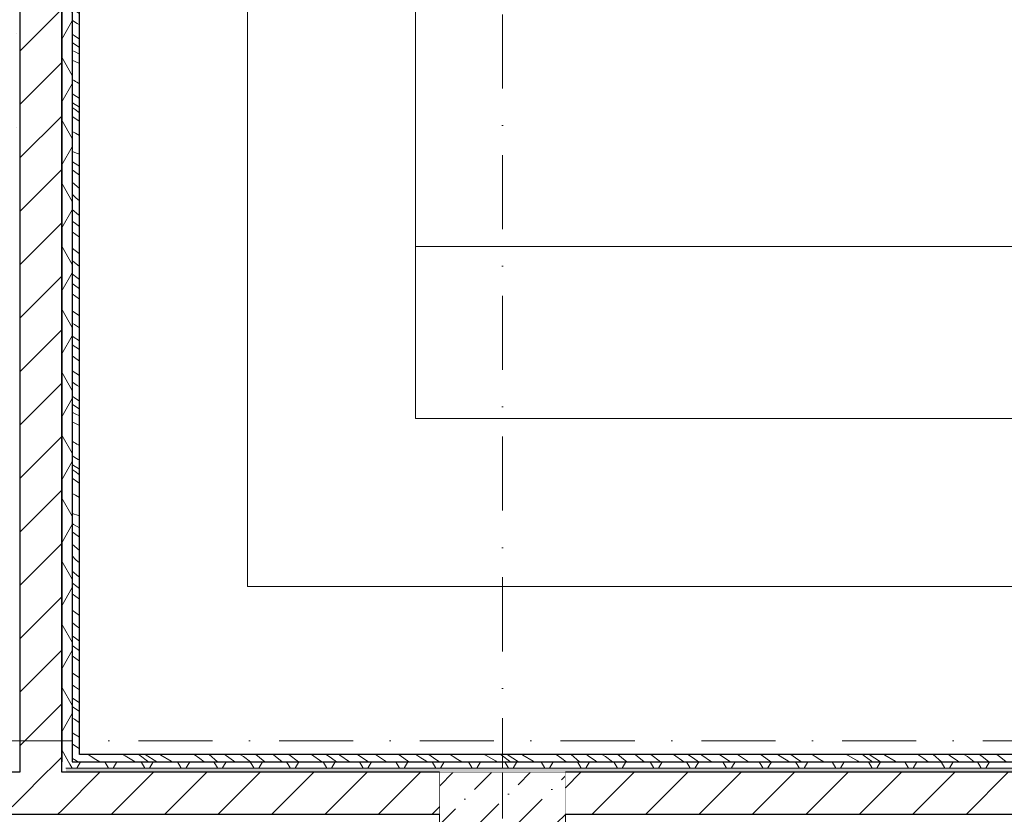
# Model space of a CAD drawing. Header units: millimetres. Extents: x -59761 to 112741, y -57975 to 46221.
# Tile 32 of 256: x 6700 to 11391, y -17900 to -14114. Entities that reach past the tile are written whole.
import ezdxf

# ---------------------------------------------------------------- set-up
doc = ezdxf.new("R2010")
doc.units = ezdxf.units.MM
for name, pattern in [('Wipeout_Contour', [1000, 0, -1000]), ('Штриховая', [564.444447, 282.222223, -282.222223]), ('Штрихпунктирная', [670.277762, 352.777767, -176.388884, 0, -141.111112])]:
    doc.linetypes.add(name, pattern=pattern)
for name, color, linetype in [('Интерьер - Оборудование бань', 7, 'Continuous'), ('Конструктив - Колонны', 7, 'Continuous'), ('Конструктив - Стены Блок 200 нов', 7, 'Continuous'), ('УЛИЦА_Внутр отделка бань', 7, 'Continuous'), ('Элемент Модели - Зона', 7, 'Continuous'), ('Элемент Модели - Оси', 2, 'Continuous')]:
    doc.layers.add(name, color=color, linetype=linetype)
pattern_1 = [(45, (-45000, -54000), (-127.2792, 127.2792), [])]
pattern_2 = [(45, (-45000, -53650), (-111.36932, 111.36932), [0, -105, 0, -157.5]), (110, (-44650, -53650), (148.0016, 53.86817), [0, -77, 0, -133])]
pattern_3 = [(60, (-45000, -54000), (-129.9038, 75), []), (120, (-45000, -54000), (129.9038, 75), [])]

# ---------------------------------------------------------------- blocks, each defined once
blk = doc.blocks.new('*X642', base_point=(2412685.8, -340475.5))
at = {"layer": 'УЛИЦА_Внутр отделка бань', "color": 7, "linetype": 'Continuous', "lineweight": 5}
for p, q in [((2464644.8, -304113.8), (2464636, -304107.7)), ((2464646.6, -304114.9), (2464644.8, -304113.8))]:
    blk.add_line(p, q, dxfattribs=at)
blk = doc.blocks.new('*X643', base_point=(2412685.8, -340475.5))
at = {"layer": 'УЛИЦА_Внутр отделка бань', "color": 7, "linetype": 'Continuous', "lineweight": 5}
for p, q in [((2464727, -304099.7), (2464712.7, -304090.5)), ((2464749.5, -304113.9), (2464727, -304099.7)), ((2464875.2, -304090.5), (2464888, -304097.2)), ((2464888, -304097.2), (2464928.8, -304120.5)), ((2464952.7, -304090.9), (2464952.1, -304090.5)), ((2464961.4, -304097.2), (2464952.7, -304090.9)), ((2464995.1, -304121.9), (2464961.4, -304097.2)), ((2465038.9, -304125.5), (2464984.2, -304090.5)), ((2465058.9, -304094), (2465053.1, -304090.5)), ((2465108.2, -304122.7), (2465058.9, -304094)), ((2465244.4, -304109.3), (2465216.8, -304090.5)), ((2465328.4, -304125.5), (2465288.7, -304090.5)), ((2465370.7, -304096.5), (2465362.4, -304090.5)), ((2465404.7, -304120.8), (2465370.7, -304096.5)), ((2465452.5, -304100.7), (2465435.4, -304090.5)), ((2465485.3, -304125.5), (2465452.5, -304100.7)), ((2465529, -304105.3), (2465510.9, -304090.5)), ((2465604.8, -304100), (2465593.3, -304090.5)), ((2465627.4, -304118.3), (2465604.8, -304100)), ((2465714.4, -304125.5), (2465668.5, -304090.5)), ((2465825.6, -304125.5), (2465776.5, -304090.5)), ((2465871.1, -304108.8), (2465845.3, -304090.5)), ((2465911.6, -304093.1), (2465908, -304090.5)), ((2465957.2, -304125.5), (2465911.6, -304093.1)), ((2466025.9, -304111.4), (2465995.1, -304090.5)), ((2466134, -304125.5), (2466080.7, -304090.5)), ((2466198.2, -304095.4), (2466191.3, -304090.5)), ((2466240.6, -304125.5), (2466198.2, -304095.4)), ((2466297, -304106.3), (2466272.7, -304090.5)), ((2466369, -304113.8), (2466335, -304090.5)), ((2466451.2, -304099.7), (2466436.9, -304090.5)), ((2466473.7, -304113.9), (2466451.2, -304099.7)), ((2466599.4, -304090.5), (2466612.2, -304097.2)), ((2466612.2, -304097.2), (2466653, -304120.5)), ((2466676.9, -304090.9), (2466676.3, -304090.5)), ((2466685.6, -304097.2), (2466676.9, -304090.9)), ((2466719.3, -304121.9), (2466685.6, -304097.2)), ((2466763.1, -304125.5), (2466708.5, -304090.5)), ((2466783.1, -304094), (2466777.3, -304090.5)), ((2466832.4, -304122.7), (2466783.1, -304094)), ((2466968.6, -304109.3), (2466941, -304090.5)), ((2467052.6, -304125.5), (2467012.9, -304090.5)), ((2467094.9, -304096.5), (2467086.6, -304090.5)), ((2467128.9, -304120.8), (2467094.9, -304096.5)), ((2467176.7, -304100.7), (2467159.7, -304090.5)), ((2467209.5, -304125.5), (2467176.7, -304100.7)), ((2467253.2, -304105.3), (2467235.1, -304090.5)), ((2467329, -304100), (2467317.5, -304090.5)), ((2467351.6, -304118.3), (2467329, -304100)), ((2467438.6, -304125.5), (2467392.7, -304090.5)), ((2467549.8, -304125.5), (2467500.7, -304090.5)), ((2467595.3, -304108.8), (2467569.5, -304090.5)), ((2467635.8, -304093.1), (2467632.2, -304090.5)), ((2467681.4, -304125.5), (2467635.8, -304093.1)), ((2467750.1, -304111.4), (2467719.3, -304090.5)), ((2467858.2, -304125.5), (2467804.9, -304090.5)), ((2467922.4, -304095.4), (2467915.5, -304090.5)), ((2467964.8, -304125.5), (2467922.4, -304095.4)), ((2468021.3, -304106.3), (2467996.9, -304090.5)), ((2468093.3, -304113.8), (2468059.2, -304090.5)), ((2468175.4, -304099.7), (2468161.1, -304090.5)), ((2468198, -304113.9), (2468175.4, -304099.7)), ((2468323.6, -304090.5), (2468336.4, -304097.2)), ((2468336.4, -304097.2), (2468377.3, -304120.5)), ((2468401.1, -304090.9), (2468400.5, -304090.5)), ((2468409.8, -304097.2), (2468401.1, -304090.9)), ((2468443.6, -304121.9), (2468409.8, -304097.2)), ((2468487.3, -304125.5), (2468432.7, -304090.5)), ((2468507.3, -304094), (2468501.5, -304090.5)), ((2468556.7, -304122.7), (2468507.3, -304094)), ((2468692.8, -304109.3), (2468665.2, -304090.5)), ((2468776.8, -304125.5), (2468737.1, -304090.5)), ((2468819.1, -304096.5), (2468810.8, -304090.5)), ((2468853.1, -304120.8), (2468819.1, -304096.5)), ((2468901, -304100.7), (2468883.9, -304090.5)), ((2468933.7, -304125.5), (2468901, -304100.7)), ((2468977.4, -304105.3), (2468959.3, -304090.5)), ((2469053.3, -304100), (2469041.7, -304090.5)), ((2469075.8, -304118.3), (2469053.3, -304100)), ((2464768.3, -304125.5), (2464749.5, -304113.9)), ((2464928.8, -304120.5), (2464936.7, -304125.5)), ((2465000.1, -304125.5), (2464995.1, -304121.9)), ((2465113.1, -304125.5), (2465108.2, -304122.7)), ((2465265.4, -304125.5), (2465244.4, -304109.3)), ((2465411.3, -304125.5), (2465404.7, -304120.8)), ((2465554.4, -304125.5), (2465529, -304105.3)), ((2465636.5, -304125.5), (2465627.4, -304118.3)), ((2465895.2, -304125.5), (2465871.1, -304108.8)), ((2466047.4, -304125.5), (2466025.9, -304111.4)), ((2466304.9, -304111.4), (2466297, -304106.3)), ((2466312.8, -304116.4), (2466304.9, -304111.4)), ((2466320.7, -304121.4), (2466312.8, -304116.4)), ((2466327.2, -304125.5), (2466320.7, -304121.4)), ((2466386.7, -304125.5), (2466369, -304113.8)), ((2466492.5, -304125.5), (2466473.7, -304113.9)), ((2466653, -304120.5), (2466660.9, -304125.5)), ((2466724.3, -304125.5), (2466719.3, -304121.9)), ((2466837.3, -304125.5), (2466832.4, -304122.7)), ((2466989.6, -304125.5), (2466968.6, -304109.3)), ((2467135.5, -304125.5), (2467128.9, -304120.8)), ((2467278.6, -304125.5), (2467253.2, -304105.3)), ((2467360.7, -304125.5), (2467351.6, -304118.3)), ((2467619.4, -304125.5), (2467595.3, -304108.8)), ((2467771.6, -304125.5), (2467750.1, -304111.4)), ((2468029.1, -304111.4), (2468021.3, -304106.3)), ((2468037, -304116.4), (2468029.1, -304111.4)), ((2468044.9, -304121.4), (2468037, -304116.4)), ((2468051.4, -304125.5), (2468044.9, -304121.4)), ((2468110.9, -304125.5), (2468093.3, -304113.8)), ((2468216.7, -304125.5), (2468198, -304113.9)), ((2468377.3, -304120.5), (2468385.2, -304125.5)), ((2468448.5, -304125.5), (2468443.6, -304121.9)), ((2468561.6, -304125.5), (2468556.7, -304122.7)), ((2468713.8, -304125.5), (2468692.8, -304109.3)), ((2468859.7, -304125.5), (2468853.1, -304120.8)), ((2469002.8, -304125.5), (2468977.4, -304105.3)), ((2469085, -304125.5), (2469075.8, -304118.3))]:
    blk.add_line(p, q, dxfattribs=at)
blk = doc.blocks.new('*X644', base_point=(2412685.8, -340475.5))
at = {"layer": 'УЛИЦА_Внутр отделка бань', "color": 7, "linetype": 'Continuous', "lineweight": 5}
blk.add_line((2464662.5, -304125.5), (2464646.6, -304114.9), dxfattribs=at)
blk = doc.blocks.new('*X645', base_point=(2412685.8, -340475.5))
at = {"layer": 'УЛИЦА_Внутр отделка бань', "color": 7, "linetype": 'Continuous', "lineweight": 5}
for p, q in [((2464651.3, -298364.3), (2464646.3, -298360.5)), ((2464671, -298378.6), (2464651.3, -298364.3)), ((2464664.1, -298418.9), (2464636, -298398.9)), ((2464671, -298423.6), (2464664.1, -298418.9)), ((2464671, -298472.9), (2464636, -298447.9)), ((2464671, -298552.7), (2464636, -298528.5)), ((2464646.5, -298593.9), (2464636, -298586.8)), ((2464671, -298610), (2464646.5, -298593.9)), ((2464640.5, -298651.5), (2464636, -298648.3)), ((2464671, -298671.8), (2464640.5, -298651.5)), ((2464671, -298713), (2464636, -298689.8)), ((2464646.4, -298750.4), (2464636, -298743)), ((2464671, -298767.8), (2464646.4, -298750.4)), ((2464670.7, -298835.9), (2464636, -298814.2)), ((2464670.7, -298835.9), (2464671, -298836)), ((2464637.9, -298868.7), (2464636, -298867.5)), ((2464660, -298883.5), (2464637.9, -298868.7)), ((2464671, -298890.7), (2464660, -298883.5)), ((2464644.8, -298941.1), (2464636, -298935.1)), ((2464671, -298958.5), (2464644.8, -298941.1)), ((2464636.1, -298973.7), (2464636, -298973.6)), ((2464671, -298997.3), (2464636.1, -298973.7)), ((2464636, -299011.6), (2464650.1, -299018.5)), ((2464650.1, -299018.5), (2464671, -299029)), ((2464636, -299058), (2464671, -299074.1)), ((2464645.3, -299155.4), (2464636, -299149.7)), ((2464652, -299159.6), (2464645.3, -299155.4)), ((2464658.8, -299163.6), (2464652, -299159.6)), ((2464665.7, -299167.4), (2464658.8, -299163.6)), ((2464671, -299170), (2464665.7, -299167.4)), ((2464665, -299236.8), (2464636, -299218.9)), ((2464638.2, -299262), (2464636, -299260.5)), ((2464671, -299282.9), (2464638.2, -299262)), ((2464671, -299240.4), (2464665, -299236.8)), ((2464650.3, -299294.1), (2464636, -299283.6)), ((2464671, -299309.2), (2464650.3, -299294.1)), ((2464636, -299326.4), (2464662.3, -299344.8)), ((2464671, -299351.2), (2464662.3, -299344.8)), ((2464652.2, -299406.6), (2464636, -299398.4)), ((2464671, -299417.6), (2464652.2, -299406.6)), ((2464640.7, -299495.6), (2464636, -299492.9)), ((2464661, -299502.4), (2464640.7, -299495.6)), ((2464671, -299506.4), (2464661, -299502.4)), ((2464643.1, -299545.9), (2464636, -299541.5)), ((2464671, -299562.7), (2464643.1, -299545.9)), ((2464647, -299589.2), (2464636, -299581.2)), ((2464671, -299606.3), (2464647, -299589.2)), ((2464646.9, -299649.8), (2464636, -299640.1)), ((2464671, -299670), (2464646.9, -299649.8)), ((2464654.2, -299714.5), (2464636, -299696.1)), ((2464671, -299729.1), (2464654.2, -299714.5)), ((2464666.9, -299794.8), (2464636, -299769.5)), ((2464651.2, -299836.3), (2464636, -299824.7)), ((2464671, -299798), (2464666.9, -299794.8)), ((2464670.7, -299901.7), (2464636, -299876.9)), ((2464671, -299850.9), (2464651.2, -299836.3)), ((2464671, -299901.9), (2464670.7, -299901.7)), ((2464671, -299980.7), (2464636, -299953.9)), ((2464638.5, -300016.1), (2464636, -300014.1)), ((2464661.5, -300033.7), (2464638.5, -300016.1)), ((2464671, -300040.7), (2464661.5, -300033.7)), ((2464651.3, -300088.5), (2464636, -300076.9)), ((2464671, -300102.8), (2464651.3, -300088.5)), ((2464664.1, -300143.1), (2464636, -300123.1)), ((2464671, -300147.8), (2464664.1, -300143.1)), ((2464671, -300197.1), (2464636, -300172.2)), ((2464671, -300276.9), (2464636, -300252.8)), ((2464646.5, -300318.1), (2464636, -300311)), ((2464671, -300334.2), (2464646.5, -300318.1)), ((2464640.5, -300375.7), (2464636, -300372.5)), ((2464671, -300396), (2464640.5, -300375.7)), ((2464671, -300437.2), (2464636, -300414)), ((2464646.4, -300474.6), (2464636, -300467.2)), ((2464671, -300492), (2464646.4, -300474.6)), ((2464670.7, -300560.1), (2464636, -300538.4)), ((2464670.7, -300560.1), (2464671, -300560.2)), ((2464637.9, -300592.9), (2464636, -300591.7)), ((2464660, -300607.7), (2464637.9, -300592.9)), ((2464671, -300614.9), (2464660, -300607.7)), ((2464644.8, -300665.4), (2464636, -300659.3)), ((2464671, -300682.7), (2464644.8, -300665.4)), ((2464636.1, -300697.9), (2464636, -300697.9)), ((2464671, -300721.5), (2464636.1, -300697.9)), ((2464636, -300735.8), (2464650.1, -300742.7)), ((2464650.1, -300742.7), (2464671, -300753.3)), ((2464636, -300782.2), (2464671, -300798.3)), ((2464645.3, -300879.6), (2464636, -300874)), ((2464652, -300883.8), (2464645.3, -300879.6)), ((2464658.8, -300887.8), (2464652, -300883.8)), ((2464665.7, -300891.6), (2464658.8, -300887.8)), ((2464671, -300894.2), (2464665.7, -300891.6)), ((2464665, -300961), (2464636, -300943.2)), ((2464638.2, -300986.2), (2464636, -300984.7)), ((2464671, -301007.2), (2464638.2, -300986.2)), ((2464671, -300964.6), (2464665, -300961)), ((2464650.3, -301018.3), (2464636, -301007.8)), ((2464636, -301050.6), (2464662.3, -301069)), ((2464671, -301033.4), (2464650.3, -301018.3)), ((2464671, -301075.4), (2464662.3, -301069)), ((2464652.2, -301130.8), (2464636, -301122.6)), ((2464671, -301141.8), (2464652.2, -301130.8)), ((2464640.7, -301219.8), (2464636, -301217.1)), ((2464661, -301226.6), (2464640.7, -301219.8)), ((2464671, -301230.6), (2464661, -301226.6)), ((2464643.1, -301270.1), (2464636, -301265.7)), ((2464671, -301287), (2464643.1, -301270.1)), ((2464647, -301313.4), (2464636, -301305.4)), ((2464671, -301330.5), (2464647, -301313.4)), ((2464646.9, -301374), (2464636, -301364.3)), ((2464671, -301394.2), (2464646.9, -301374)), ((2464654.2, -301438.7), (2464636, -301420.3)), ((2464671, -301453.3), (2464654.2, -301438.7)), ((2464666.9, -301519), (2464636, -301493.7)), ((2464671, -301522.2), (2464666.9, -301519)), ((2464651.2, -301560.5), (2464636, -301548.9)), ((2464671, -301575.1), (2464651.2, -301560.5)), ((2464670.7, -301625.9), (2464636, -301601.1)), ((2464671, -301626.1), (2464670.7, -301625.9)), ((2464671, -301704.9), (2464636, -301678.2)), ((2464638.5, -301740.3), (2464636, -301738.3)), ((2464661.5, -301757.9), (2464638.5, -301740.3)), ((2464651.3, -301812.7), (2464636, -301801.2)), ((2464671, -301764.9), (2464661.5, -301757.9)), ((2464664.1, -301867.3), (2464636, -301847.3)), ((2464671, -301827.1), (2464651.3, -301812.7)), ((2464671, -301921.3), (2464636, -301896.4)), ((2464671, -301872), (2464664.1, -301867.3)), ((2464671, -302001.1), (2464636, -301977)), ((2464646.5, -302042.3), (2464636, -302035.2)), ((2464671, -302058.4), (2464646.5, -302042.3)), ((2464640.5, -302099.9), (2464636, -302096.7)), ((2464671, -302120.3), (2464640.5, -302099.9)), ((2464671, -302161.4), (2464636, -302138.2)), ((2464646.4, -302198.8), (2464636, -302191.4)), ((2464671, -302216.2), (2464646.4, -302198.8)), ((2464670.7, -302284.3), (2464636, -302262.7)), ((2464637.9, -302317.1), (2464636, -302315.9)), ((2464660, -302331.9), (2464637.9, -302317.1)), ((2464670.7, -302284.3), (2464671, -302284.4)), ((2464671, -302339.2), (2464660, -302331.9)), ((2464644.8, -302389.6), (2464636, -302383.5)), ((2464671, -302406.9), (2464644.8, -302389.6)), ((2464636.1, -302422.1), (2464636, -302422.1)), ((2464636, -302460), (2464650.1, -302466.9)), ((2464671, -302445.7), (2464636.1, -302422.1)), ((2464636, -302506.4), (2464671, -302522.5)), ((2464650.1, -302466.9), (2464671, -302477.5)), ((2464645.3, -302603.8), (2464636, -302598.2)), ((2464652, -302608), (2464645.3, -302603.8)), ((2464658.8, -302612), (2464652, -302608)), ((2464665.7, -302615.8), (2464658.8, -302612)), ((2464671, -302618.4), (2464665.7, -302615.8)), ((2464665, -302685.2), (2464636, -302667.4)), ((2464671, -302688.8), (2464665, -302685.2)), ((2464638.2, -302710.4), (2464636, -302708.9)), ((2464650.3, -302742.5), (2464636, -302732)), ((2464671, -302731.4), (2464638.2, -302710.4)), ((2464636, -302774.8), (2464662.3, -302793.2)), ((2464671, -302757.6), (2464650.3, -302742.5)), ((2464671, -302799.6), (2464662.3, -302793.2)), ((2464652.2, -302855), (2464636, -302846.9)), ((2464671, -302866), (2464652.2, -302855)), ((2464640.7, -302944), (2464636, -302941.3)), ((2464661, -302950.8), (2464640.7, -302944)), ((2464671, -302954.8), (2464661, -302950.8)), ((2464643.1, -302994.3), (2464636, -302989.9)), ((2464671, -303011.2), (2464643.1, -302994.3)), ((2464647, -303037.6), (2464636, -303029.6)), ((2464671, -303054.7), (2464647, -303037.6)), ((2464646.9, -303098.2), (2464636, -303088.6)), ((2464671, -303118.4), (2464646.9, -303098.2)), ((2464654.2, -303162.9), (2464636, -303144.5)), ((2464671, -303177.5), (2464654.2, -303162.9)), ((2464666.9, -303243.2), (2464636, -303217.9)), ((2464671, -303246.4), (2464666.9, -303243.2)), ((2464651.2, -303284.7), (2464636, -303273.1)), ((2464671, -303299.3), (2464651.2, -303284.7)), ((2464670.7, -303350.1), (2464636, -303325.3)), ((2464671, -303350.3), (2464670.7, -303350.1)), ((2464671, -303429.1), (2464636, -303402.4)), ((2464638.5, -303464.5), (2464636, -303462.5)), ((2464661.5, -303482.1), (2464638.5, -303464.5)), ((2464671, -303489.1), (2464661.5, -303482.1)), ((2464651.3, -303536.9), (2464636, -303525.4)), ((2464671, -303551.3), (2464651.3, -303536.9)), ((2464664.1, -303591.5), (2464636, -303571.5)), ((2464671, -303645.5), (2464636, -303620.6)), ((2464671, -303596.3), (2464664.1, -303591.5)), ((2464671, -303725.4), (2464636, -303701.2)), ((2464646.5, -303766.5), (2464636, -303759.4)), ((2464671, -303782.6), (2464646.5, -303766.5)), ((2464640.5, -303824.1), (2464636, -303820.9)), ((2464671, -303885.6), (2464636, -303862.4)), ((2464671, -303844.5), (2464640.5, -303824.1)), ((2464646.4, -303923), (2464636, -303915.6)), ((2464671, -303940.4), (2464646.4, -303923)), ((2464670.7, -304008.5), (2464636, -303986.9)), ((2464637.9, -304041.3), (2464636, -304040.1)), ((2464660, -304056.1), (2464637.9, -304041.3)), ((2464670.7, -304008.5), (2464671, -304008.6)), ((2464671, -304063.4), (2464660, -304056.1))]:
    blk.add_line(p, q, dxfattribs=at)

msp = doc.modelspace()

# ---------------------------------------------------------------- linework, layer by layer
at = {"layer": 'Интерьер - Оборудование бань', "color": 7, "linetype": 'Continuous', "lineweight": 15, "flags": 128}
for points in [[(6985.2, -11885), (6985.2, -17615), (17215, -17615), (17215, -11885), (16415, -11885), (16415, -16815), (7785.2, -16815), (7785.2, -11885)], [(7785.2, -11885), (7785.2, -16815), (16415, -16815), (16415, -11885), (15615, -11885), (15615, -16015), (8585.2, -16015), (8585.2, -11885)], [(8585.2, -15195), (8585.2, -16015), (15615, -16015), (15615, -15195)]]:
    msp.add_lwpolyline(points, close=True, dxfattribs=at)
at = {"layer": 'Элемент Модели - Зона', "color": 253, "linetype": 'Штриховая', "lineweight": 15, "flags": 128}
msp.add_lwpolyline([(17300, -17680), (17300, -11800), (6900.2, -11800), (6900.2, -17680)], close=True, dxfattribs=at)

# ---------------------------------------------------------------- next in the draw order: wipeouts: each hides what was drawn before it
at = {"color": 254, "linetype": 'Wipeout_Contour', "lineweight": 0, "ltscale": 9941624.868466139}
msp.add_wipeout([(8700, -18300), (9300, -18300), (9300, -17700), (8700, -17700)], dxfattribs=at).dxf.layer = 'Конструктив - Колонны'
at = {"color": 254, "linetype": 'Wipeout_Contour', "lineweight": 0, "ltscale": 9932739.973245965}
msp.add_wipeout([(6700.2, -17700), (6900.2, -17700), (6900.2, -17680), (6700.2, -17680)], dxfattribs=at).dxf.layer = 'Конструктив - Стены Блок 200 нов'

# ---------------------------------------------------------------- next in the draw order: hatches: boundary and pattern name
at = {"layer": 'Конструктив - Колонны', "linetype": 'Continuous', "lineweight": 15}
h = msp.add_hatch(dxfattribs=at)
h.set_pattern_fill('БЕТОН_01_000D', style=0, pattern_type=2)
h.set_pattern_definition([(45, (-45000, -54000), (-183.8478, 183.8478), [195, -65, 0, -65]), (45, (-44977.02, -53793.17), (-183.8478, 183.8478), [195, -65, 0, -65])])
h.paths.add_polyline_path([(8700, -18300), (9300, -18300), (9300, -17700), (8700, -17700)])
at = {"layer": 'Конструктив - Стены Блок 200 нов', "linetype": 'Continuous', "lineweight": 5}
h = msp.add_hatch(dxfattribs=at)
h.set_pattern_fill('БЛОКИ_БЕТОННЫЕ_ЭФФЕКТИВН_2D', style=0, pattern_type=2)
h.set_pattern_definition(pattern_1)
h.paths.add_polyline_path([(6700.2, -17700), (6900.2, -17700), (6900.2, -17680), (6700.2, -17680)])

# ---------------------------------------------------------------- next in the draw order: linework, layer by layer
at = {"layer": 'Конструктив - Колонны', "color": 7, "linetype": 'Continuous', "lineweight": 0}
msp.add_line((9000, -17920), (9000, -17620), dxfattribs=at)
at = {"layer": 'Конструктив - Колонны', "color": 7, "linetype": 'Continuous', "lineweight": 15, "flags": 128}
msp.add_lwpolyline([(8700, -18300), (9300, -18300), (9300, -17700), (8700, -17700)], close=True, dxfattribs=at)

# ---------------------------------------------------------------- next in the draw order: wipeouts: each hides what was drawn before it
at = {"color": 254, "linetype": 'Wipeout_Contour', "lineweight": 0, "ltscale": 9930876.412566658}
msp.add_wipeout([(6680.2, -11820), (6680.2, -17680), (6700.2, -17680), (6700.2, -11820)], dxfattribs=at).dxf.layer = 'Конструктив - Стены Блок 200 нов'
at = {"color": 254, "linetype": 'Wipeout_Contour', "lineweight": 0, "ltscale": 9931749.911429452}
msp.add_wipeout([(6920.2, -17680), (6920.2, -11820), (6900.2, -11820), (6900.2, -17680)], dxfattribs=at).dxf.layer = 'Конструктив - Стены Блок 200 нов'

# ---------------------------------------------------------------- next in the draw order: hatches: boundary and pattern name
at = {"layer": 'Конструктив - Стены Блок 200 нов', "linetype": 'Continuous', "lineweight": 5}
h = msp.add_hatch(dxfattribs=at)
h.set_pattern_fill('ШТУКАТУРКА__ГИПС_01_000D', color=252, style=0, pattern_type=2)
h.set_pattern_definition(pattern_2)
h.paths.add_polyline_path([(6680.2, -11820), (6680.2, -17680), (6700.2, -17680), (6700.2, -11820)])
h = msp.add_hatch(dxfattribs=at)
h.set_pattern_fill('ШТУКАТУРКА__ГИПС_01_000D', color=252, style=0, pattern_type=2)
h.set_pattern_definition(pattern_2)
h.paths.add_polyline_path([(6920.2, -17680), (6920.2, -11820), (6900.2, -11820), (6900.2, -17680)])

# ---------------------------------------------------------------- next in the draw order: wipeouts: each hides what was drawn before it
at = {"color": 254, "linetype": 'Wipeout_Contour', "lineweight": 0, "ltscale": 9931313.161980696}
msp.add_wipeout([(6900.2, -17680), (6900.2, -11820), (6700.2, -11820), (6700.2, -17680)], dxfattribs=at).dxf.layer = 'Конструктив - Стены Блок 200 нов'

# ---------------------------------------------------------------- next in the draw order: hatches: boundary and pattern name
at = {"layer": 'Конструктив - Стены Блок 200 нов', "linetype": 'Continuous', "lineweight": 5}
h = msp.add_hatch(dxfattribs=at)
h.set_pattern_fill('БЛОКИ_БЕТОННЫЕ_ЭФФЕКТИВН_2D', style=0, pattern_type=2)
h.set_pattern_definition(pattern_1)
h.paths.add_polyline_path([(6900.2, -17680), (6900.2, -11820), (6700.2, -11820), (6700.2, -17680)])

# ---------------------------------------------------------------- next in the draw order: linework, layer by layer
at = {"layer": 'Конструктив - Стены Блок 200 нов', "color": 7, "linetype": 'Continuous', "lineweight": 30}
for p, q in [((6700.2, -11820), (6700.2, -17680)), ((6900.2, -17680), (6900.2, -11820)), ((6700.2, -17680), (6700.2, -17700)), ((6900.2, -17700), (6900.2, -17680))]:
    msp.add_line(p, q, dxfattribs=at)
at = {"layer": 'Конструктив - Стены Блок 200 нов', "color": 7, "linetype": 'Continuous', "lineweight": 5, "flags": 128}
msp.add_lwpolyline([(6920.2, -17680), (6920.2, -11820)], dxfattribs=at)

# ---------------------------------------------------------------- next in the draw order: wipeouts: each hides what was drawn before it
at = {"color": 254, "linetype": 'Wipeout_Contour', "lineweight": 0, "ltscale": 9932303.286579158}
msp.add_wipeout([(6680.2, -17700), (6700.2, -17700), (6700.2, -17680), (6680.2, -17680)], dxfattribs=at).dxf.layer = 'Конструктив - Стены Блок 200 нов'
at = {"color": 254, "linetype": 'Wipeout_Contour', "lineweight": 0, "ltscale": 7449894.206096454}
msp.add_wipeout([(6950.2, -17650), (6900.2, -17650), (6900.2, -17700)], dxfattribs=at).dxf.layer = 'УЛИЦА_Внутр отделка бань'

# ---------------------------------------------------------------- next in the draw order: hatches: boundary and pattern name
at = {"layer": 'УЛИЦА_Внутр отделка бань', "linetype": 'Continuous', "lineweight": 5}
h = msp.add_hatch(dxfattribs=at)
h.set_pattern_fill('ИЗОЛЯЦИЯ_02_000D', style=0, pattern_type=2)
h.set_pattern_definition(pattern_3)
h.paths.add_polyline_path([(6950.2, -17650), (6900.2, -17650), (6900.2, -17700)])

# ---------------------------------------------------------------- next in the draw order: wipeouts: each hides what was drawn before it
at = {"color": 254, "linetype": 'Wipeout_Contour', "lineweight": 0, "ltscale": 7450013.493800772}
msp.add_wipeout([(6985.2, -17615), (6950.2, -17615), (6950.2, -17650)], dxfattribs=at).dxf.layer = 'УЛИЦА_Внутр отделка бань'

# ---------------------------------------------------------------- next in the draw order: block references
at = {"layer": 'УЛИЦА_Внутр отделка бань', "color": 7, "lineweight": 30}
msp.add_blockref('*X642', (-45000, -54000), dxfattribs=at)

# ---------------------------------------------------------------- next in the draw order: wipeouts: each hides what was drawn before it
at = {"color": 254, "linetype": 'Wipeout_Contour', "lineweight": 0, "ltscale": 9953773.256138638}
msp.add_wipeout([(17250, -17650), (6950.2, -17650), (6950.2, -17700), (17250, -17700)], dxfattribs=at).dxf.layer = 'УЛИЦА_Внутр отделка бань'

# ---------------------------------------------------------------- next in the draw order: hatches: boundary and pattern name
at = {"layer": 'УЛИЦА_Внутр отделка бань', "linetype": 'Continuous', "lineweight": 5}
h = msp.add_hatch(dxfattribs=at)
h.set_pattern_fill('ИЗОЛЯЦИЯ_02_000D', style=0, pattern_type=2)
h.set_pattern_definition(pattern_3)
h.paths.add_polyline_path([(17250, -17650), (6950.2, -17650), (6950.2, -17700), (17250, -17700)])

# ---------------------------------------------------------------- next in the draw order: linework, layer by layer
at = {"layer": 'УЛИЦА_Внутр отделка бань', "color": 7, "linetype": 'Continuous', "lineweight": 30, "flags": 128}
msp.add_lwpolyline([(9300, -17700), (17250, -17700)], dxfattribs=at)

# ---------------------------------------------------------------- next in the draw order: wipeouts: each hides what was drawn before it
at = {"color": 254, "linetype": 'Wipeout_Contour', "lineweight": 0, "ltscale": 9953752.474597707}
msp.add_wipeout([(17215, -17615), (6985.2, -17615), (6985.2, -17650), (17215, -17650)], dxfattribs=at).dxf.layer = 'УЛИЦА_Внутр отделка бань'
at = {"color": 254, "linetype": 'Wipeout_Contour', "lineweight": 0, "ltscale": 7449949.083565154}
msp.add_wipeout([(6950.2, -17650), (6900.2, -17700), (6950.2, -17700)], dxfattribs=at).dxf.layer = 'УЛИЦА_Внутр отделка бань'

# ---------------------------------------------------------------- next in the draw order: hatches: boundary and pattern name
at = {"layer": 'УЛИЦА_Внутр отделка бань', "linetype": 'Continuous', "lineweight": 5}
h = msp.add_hatch(dxfattribs=at)
h.set_pattern_fill('ИЗОЛЯЦИЯ_02_000D', style=0, pattern_type=2)
h.set_pattern_definition(pattern_3)
h.paths.add_polyline_path([(6950.2, -17650), (6900.2, -17700), (6950.2, -17700)])

# ---------------------------------------------------------------- next in the draw order: linework, layer by layer
at = {"layer": 'УЛИЦА_Внутр отделка бань', "color": 7, "linetype": 'Continuous', "lineweight": 5, "flags": 128}
msp.add_lwpolyline([(6900.2, -17700), (6900.2, -17650)], dxfattribs=at)
at = {"layer": 'УЛИЦА_Внутр отделка бань', "color": 7, "linetype": 'Continuous', "lineweight": 30, "flags": 128}
msp.add_lwpolyline([(6900.2, -17700), (8700, -17700)], dxfattribs=at)
at = {"layer": 'Элемент Модели - Оси', "color": 7, "linetype": 'Штрихпунктирная', "lineweight": 15}
msp.add_line((9000, 38200), (9000, -55975), dxfattribs=at)

# ---------------------------------------------------------------- next in the draw order: block references
at = {"layer": 'УЛИЦА_Внутр отделка бань', "color": 7, "lineweight": 30}
msp.add_blockref('*X643', (-45000, -54000), dxfattribs=at)

# ---------------------------------------------------------------- next in the draw order: wipeouts: each hides what was drawn before it
at = {"color": 254, "linetype": 'Wipeout_Contour', "lineweight": 0, "ltscale": 9969065.410698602}
msp.add_wipeout([(6920.2, -17700), (24979.73, -17700), (24979.73, -17680), (6920.2, -17680)], dxfattribs=at).dxf.layer = 'Конструктив - Стены Блок 200 нов'
at = {"color": 254, "linetype": 'Wipeout_Contour', "lineweight": 0, "ltscale": 7450051.646428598}
msp.add_wipeout([(6985.2, -17615), (6950.2, -17650), (6985.2, -17650)], dxfattribs=at).dxf.layer = 'УЛИЦА_Внутр отделка бань'

# ---------------------------------------------------------------- next in the draw order: hatches: boundary and pattern name
at = {"layer": 'Конструктив - Стены Блок 200 нов', "linetype": 'Continuous', "lineweight": 5}
h = msp.add_hatch(dxfattribs=at)
h.set_pattern_fill('ШТУКАТУРКА__ГИПС_01_000D', color=252, style=0, pattern_type=2)
h.set_pattern_definition(pattern_2)
h.paths.add_polyline_path([(6920.2, -17700), (24979.73, -17700), (24979.73, -17680), (6920.2, -17680)])

# ---------------------------------------------------------------- next in the draw order: linework, layer by layer
at = {"layer": 'УЛИЦА_Внутр отделка бань', "color": 7, "linetype": 'Continuous', "lineweight": 30}
for p, q in [((6950.2, -17615), (6950.2, -17650)), ((6950.2, -17650), (6985.2, -17650)), ((6985.2, -17650), (17215, -17650))]:
    msp.add_line(p, q, dxfattribs=at)
at = {"layer": 'УЛИЦА_Внутр отделка бань', "color": 7, "linetype": 'Continuous', "lineweight": 30, "flags": 128}
msp.add_lwpolyline([(17215, -17615), (6985.2, -17615)], dxfattribs=at)

# ---------------------------------------------------------------- next in the draw order: block references
at = {"layer": 'УЛИЦА_Внутр отделка бань', "color": 7, "lineweight": 30}
msp.add_blockref('*X644', (-45000, -54000), dxfattribs=at)

# ---------------------------------------------------------------- next in the draw order: wipeouts: each hides what was drawn before it
at = {"color": 254, "linetype": 'Wipeout_Contour', "lineweight": 0, "ltscale": 9933176.65994832}
msp.add_wipeout([(6900.2, -17700), (6920.2, -17700), (6920.2, -17680), (6900.2, -17680)], dxfattribs=at).dxf.layer = 'Конструктив - Стены Блок 200 нов'
at = {"color": 254, "linetype": 'Wipeout_Contour', "lineweight": 0, "ltscale": 9959391.884291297}
msp.add_wipeout([(9300, -17700), (9300, -17900), (17700, -17900), (17700, -17700)], dxfattribs=at).dxf.layer = 'Конструктив - Стены Блок 200 нов'
at = {"color": 254, "linetype": 'Wipeout_Contour', "lineweight": 0, "ltscale": 9931809.329385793}
msp.add_wipeout([(6900.2, -17650), (6950.2, -17650), (6950.2, -11850), (6900.2, -11850)], dxfattribs=at).dxf.layer = 'УЛИЦА_Внутр отделка бань'

# ---------------------------------------------------------------- next in the draw order: hatches: boundary and pattern name
at = {"layer": 'Конструктив - Стены Блок 200 нов', "linetype": 'Continuous', "lineweight": 5}
h = msp.add_hatch(dxfattribs=at)
h.set_pattern_fill('БЛОКИ_БЕТОННЫЕ_ЭФФЕКТИВН_2D', style=0, pattern_type=2)
h.set_pattern_definition(pattern_1)
h.paths.add_polyline_path([(9300, -17700), (9300, -17900), (17700, -17900), (17700, -17700)])
at = {"layer": 'УЛИЦА_Внутр отделка бань', "linetype": 'Continuous', "lineweight": 5}
h = msp.add_hatch(dxfattribs=at)
h.set_pattern_fill('ИЗОЛЯЦИЯ_02_000D', style=0, pattern_type=2)
h.set_pattern_definition(pattern_3)
h.paths.add_polyline_path([(6900.2, -17650), (6950.2, -17650), (6950.2, -11850), (6900.2, -11850)])

# ---------------------------------------------------------------- next in the draw order: linework, layer by layer
at = {"layer": 'Конструктив - Стены Блок 200 нов', "color": 7, "linetype": 'Continuous', "lineweight": 30}
for p, q in [((17700, -17700), (9300, -17700)), ((9300, -17900), (17700, -17900))]:
    msp.add_line(p, q, dxfattribs=at)
at = {"layer": 'УЛИЦА_Внутр отделка бань', "color": 7, "linetype": 'Continuous', "lineweight": 30, "flags": 128}
msp.add_lwpolyline([(6900.2, -11800), (6900.2, -17650)], dxfattribs=at)

# ---------------------------------------------------------------- next in the draw order: wipeouts: each hides what was drawn before it
at = {"color": 254, "linetype": 'Wipeout_Contour', "lineweight": 0, "ltscale": 9936763.365724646}
msp.add_wipeout([(6900.2, -17900), (8700, -17900), (8700, -17700), (6900.2, -17700)], dxfattribs=at).dxf.layer = 'Конструктив - Стены Блок 200 нов'

# ---------------------------------------------------------------- next in the draw order: hatches: boundary and pattern name
at = {"layer": 'Конструктив - Стены Блок 200 нов', "linetype": 'Continuous', "lineweight": 5}
h = msp.add_hatch(dxfattribs=at)
h.set_pattern_fill('БЛОКИ_БЕТОННЫЕ_ЭФФЕКТИВН_2D', style=0, pattern_type=2)
h.set_pattern_definition(pattern_1)
h.paths.add_polyline_path([(6900.2, -17900), (8700, -17900), (8700, -17700), (6900.2, -17700)])

# ---------------------------------------------------------------- next in the draw order: wipeouts: each hides what was drawn before it
at = {"color": 254, "linetype": 'Wipeout_Contour', "lineweight": 0, "ltscale": 9931977.913493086}
msp.add_wipeout([(6950.2, -17615), (6985.2, -17615), (6985.2, -11885), (6950.2, -11885)], dxfattribs=at).dxf.layer = 'УЛИЦА_Внутр отделка бань'

# ---------------------------------------------------------------- next in the draw order: linework, layer by layer
at = {"layer": 'УЛИЦА_Внутр отделка бань', "color": 7, "linetype": 'Continuous', "lineweight": 30}
for p, q in [((6950.2, -11885), (6950.2, -17615)), ((6950.2, -17615), (6950.2, -17650))]:
    msp.add_line(p, q, dxfattribs=at)
at = {"layer": 'УЛИЦА_Внутр отделка бань', "color": 7, "linetype": 'Continuous', "lineweight": 30, "flags": 128}
msp.add_lwpolyline([(6985.2, -17615), (6985.2, -11885)], dxfattribs=at)
at = {"layer": 'Элемент Модели - Оси', "color": 7, "linetype": 'Штрихпунктирная', "lineweight": 15}
msp.add_line((-57760.58, -17550), (110650, -17550), dxfattribs=at)

# ---------------------------------------------------------------- next in the draw order: block references
at = {"layer": 'УЛИЦА_Внутр отделка бань', "color": 7, "lineweight": 30}
msp.add_blockref('*X645', (-45000, -54000), dxfattribs=at)

# ---------------------------------------------------------------- next in the draw order: wipeouts: each hides what was drawn before it
at = {"color": 254, "linetype": 'Wipeout_Contour', "lineweight": 0, "ltscale": 9932793.886343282}
msp.add_wipeout([(6700.2, -17900), (6900.2, -17900), (6900.2, -17700), (6700.2, -17700)], dxfattribs=at).dxf.layer = 'Конструктив - Стены Блок 200 нов'

# ---------------------------------------------------------------- next in the draw order: hatches: boundary and pattern name
at = {"layer": 'Конструктив - Стены Блок 200 нов', "linetype": 'Continuous', "lineweight": 5}
h = msp.add_hatch(dxfattribs=at)
h.set_pattern_fill('БЛОКИ_БЕТОННЫЕ_ЭФФЕКТИВН_2D', style=0, pattern_type=2)
h.set_pattern_definition(pattern_1)
h.paths.add_polyline_path([(6700.2, -17900), (6900.2, -17900), (6900.2, -17700), (6700.2, -17700)])

# ---------------------------------------------------------------- next in the draw order: linework, layer by layer
at = {"layer": 'Конструктив - Стены Блок 200 нов', "color": 7, "linetype": 'Continuous', "lineweight": 30}
for p, q in [((6900.2, -17700), (6900.2, -17680)), ((8700, -17700), (6900.2, -17700)), ((6900.2, -17900), (8700, -17900))]:
    msp.add_line(p, q, dxfattribs=at)
at = {"layer": 'Конструктив - Стены Блок 200 нов', "color": 7, "linetype": 'Continuous', "lineweight": 5, "flags": 128}
msp.add_lwpolyline([(24979.73, -17680), (6920.2, -17680)], dxfattribs=at)

# ---------------------------------------------------------------- next in the draw order: wipeouts: each hides what was drawn before it
at = {"color": 254, "linetype": 'Wipeout_Contour', "lineweight": 0, "ltscale": 9919693.213468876}
msp.add_wipeout([(300, -17700), (300, -17900), (6700.2, -17900), (6700.2, -17700)], dxfattribs=at).dxf.layer = 'Конструктив - Стены Блок 200 нов'

# ---------------------------------------------------------------- next in the draw order: hatches: boundary and pattern name
at = {"layer": 'Конструктив - Стены Блок 200 нов', "linetype": 'Continuous', "lineweight": 5}
h = msp.add_hatch(dxfattribs=at)
h.set_pattern_fill('БЛОКИ_БЕТОННЫЕ_ЭФФЕКТИВН_2D', style=0, pattern_type=2)
h.set_pattern_definition(pattern_1)
h.paths.add_polyline_path([(300, -17700), (300, -17900), (6700.2, -17900), (6700.2, -17700)])

# ---------------------------------------------------------------- next in the draw order: linework, layer by layer
at = {"layer": 'Конструктив - Стены Блок 200 нов', "color": 7, "linetype": 'Continuous', "lineweight": 30}
for p, q in [((6700.2, -17680), (6700.2, -17700)), ((6700.2, -17700), (300, -17700)), ((300, -17900), (6700.2, -17900)), ((6700.2, -17900), (6900.2, -17900))]:
    msp.add_line(p, q, dxfattribs=at)

doc.saveas('drawing.dxf')
